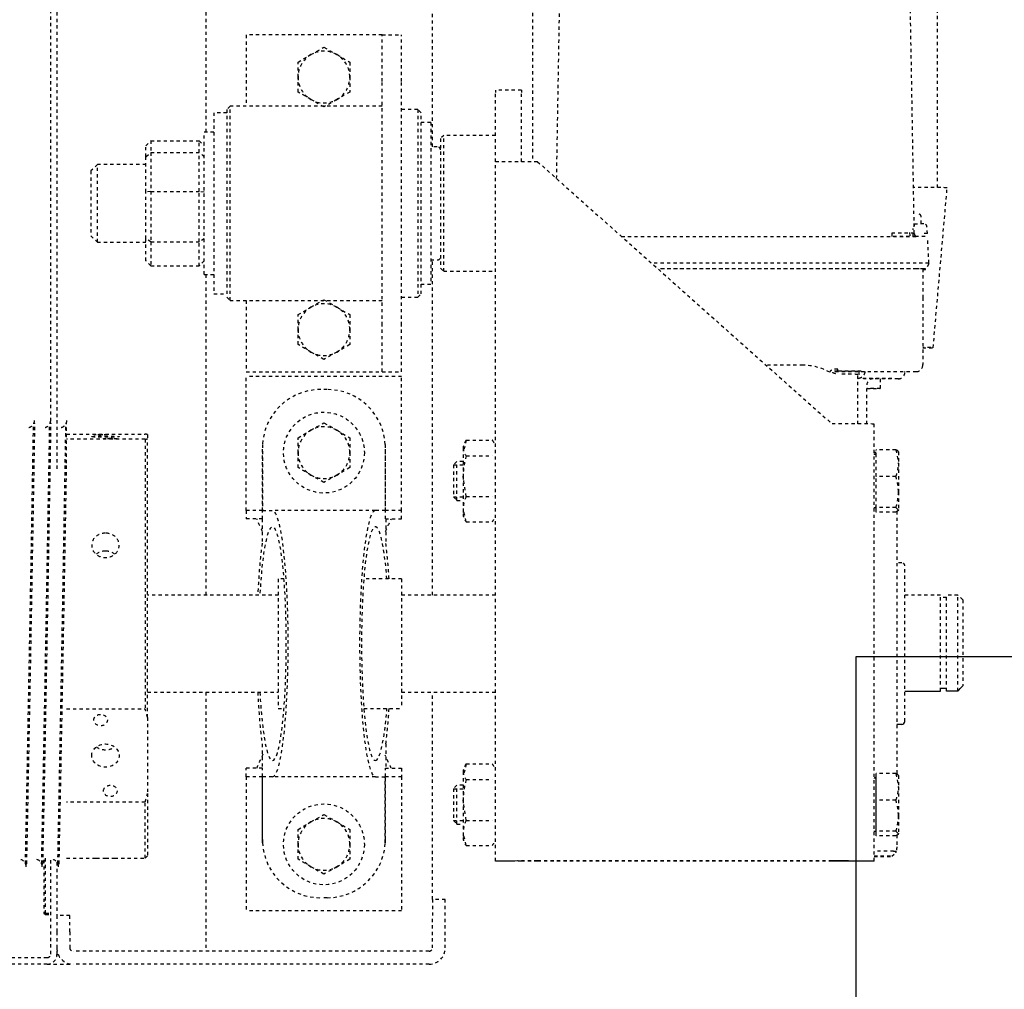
# Model space of a CAD drawing. Header units: centimetres. Extents: x 42630 to 130002, y 15 to 29179.
# Tile 16 of 138: x 50029 to 50060, y 4528 to 4558. Entities that reach past the tile are written whole.
import ezdxf

# ---------------------------------------------------------------- set-up
doc = ezdxf.new("R2010")
doc.units = ezdxf.units.CM
doc.header["$LTSCALE"] = 0.01
doc.linetypes.add('DASHED2', pattern=[9.525, 6.35, -3.175])
doc.layers.get('0').update_dxf_attribs({"color": 253})
for name, color, linetype in [('33 - linia 2', 253, 'Continuous'), ('A-ELEWACJE', 253, 'Continuous'), ('CKDRZWI_', 253, 'Continuous')]:
    doc.layers.add(name, color=color, linetype=linetype)

# ---------------------------------------------------------------- blocks, each defined once
blk = doc.blocks.new('A$7E8814B27261F1')
at = {"color": 7, "linetype": 'DASHED2', "ltscale": 10}
for p, q in [((200, 301), (200, 349.66)), ((202, 301), (202, 349.66)), ((231, 307.72), (231, 307.31)), ((367, 304.8), (367, 305.22)), ((215.8, 302), (215.3, 301.5)), ((215.3, 301.5), (215.7, 301.5)), ((215.3, 301.5), (215.3, 300)), ((216.2, 302), (215.7, 301.5)), ((215.7, 301.5), (232.7, 301.5)), ((215.7, 301.5), (215.7, 300)), ((216.2, 302), (215.8, 302)), ((232.2, 302), (216.2, 302)), ((231, 302.72), (231, 302.31)), ((200, 301), (200, 293)), ((232.13, 300), (203, 300)), ((367, 299.81), (367, 300.22)), ((636.73, 300), (367, 300)), ((204, 298), (203, 298)), ((203, 298), (203, 297.58)), ((204, 298), (204, 297.9)), ((210, 298), (205, 298)), ((215, 298), (210, 298)), ((215, 294), (215, 298)), ((231.46, 298), (215, 298)), ((231, 297.72), (231, 297.31)), ((554, 298), (353, 298)), ((367, 295), (367, 295.22)), ((200, 183), (200, 293)), ((204, 183), (204, 293)), ((210, 294), (205, 294)), ((210, 294), (215, 294)), ((232.75, 295), (232.75, 285.82)), ((250.04, 270.75), (250.04, 295)), ((278.85, 295), (278.85, 270.75)), ((354.75, 295), (367, 295)), ((362.13, 270.75), (362.13, 295)), ((363.73, 295), (363.73, 270.75)), ((425, 287.5), (423, 285.5)), ((445, 287.5), (425, 287.5)), ((447, 285.5), (445, 287.5)), ((423, 285.5), (447, 285.5)), ((423, 285.5), (423, 270.5)), ((447, 270.5), (447, 285.5)), ((232.75, 280.15), (232.75, 270.75)), ((232.75, 270.75), (250.04, 270.75)), ((232.75, 270.75), (233.5, 270)), ((362.13, 270.75), (278.85, 270.75)), ((252.71, 270), (233.5, 270)), ((276.18, 270), (252.71, 270)), ((276.18, 270), (362.28, 270)), ((284, 270), (284, 229.6)), ((314, 229.6), (314, 270)), ((363.58, 270), (362.28, 270)), ((415.65, 269), (417.25, 270.5)), ((415.65, 269), (415.65, 254)), ((423.11, 269), (415.65, 269)), ((417.25, 270.5), (424.06, 270.5)), ((423.11, 269), (424.06, 270.5)), ((423.11, 269), (423.11, 254)), ((438.69, 269), (423.11, 269)), ((424.06, 270.5), (438.43, 270.5)), ((438.43, 270.5), (449.39, 270.5)), ((438.69, 269), (438.43, 270.5)), ((438.69, 269), (438.69, 254)), ((450.71, 269), (438.69, 269)), ((449.39, 270.5), (452.75, 270.5)), ((449.39, 270.5), (450.71, 269)), ((450.71, 269), (450.71, 254)), ((454.35, 269), (450.71, 269)), ((452.75, 270.5), (454.35, 269)), ((454.35, 269), (454.35, 254)), ((413, 252.5), (457, 252.5)), ((413, 252.5), (413, 249.5)), ((415.65, 254), (423.11, 254)), ((417.25, 252.5), (415.65, 254)), ((423.11, 254), (438.69, 254)), ((424.06, 252.5), (423.11, 254)), ((438.43, 252.5), (438.69, 254)), ((438.69, 254), (450.71, 254)), ((449.39, 252.5), (450.71, 254)), ((450.71, 254), (454.35, 254)), ((454.35, 254), (452.75, 252.5)), ((457, 249.5), (457, 252.5)), ((284, 252), (204, 252)), ((413, 252), (314, 252)), ((463, 249.5), (407, 249.5)), ((407, 249.5), (407, 245.5)), ((554, 252), (457, 252)), ((463, 245.5), (463, 249.5)), ((406, 245.5), (405, 244.5)), ((405, 244.5), (465, 244.5)), ((405, 244.5), (405, 197.5)), ((464, 245.5), (406, 245.5)), ((465, 244.5), (464, 245.5)), ((465, 197.5), (465, 244.5)), ((257.9, 239.5), (216.5, 239.5)), ((216.5, 191.5), (216.5, 239.5)), ((257.9, 234.5), (257.9, 239.5)), ((257.9, 239.5), (260.5, 239.5)), ((260.5, 234.5), (260.5, 239.5)), ((340.1, 239.5), (337.5, 239.5)), ((337.5, 234.5), (337.5, 239.5)), ((340.1, 239.5), (381.5, 239.5)), ((340.1, 234.5), (340.1, 239.5)), ((381.5, 191.5), (381.5, 239.5)), ((405, 239.5), (383, 239.5)), ((383, 239.5), (383, 201.5)), ((487, 239.5), (465, 239.5)), ((487, 201.5), (487, 239.5)), ((237.5, 234.47), (257.9, 234.47)), ((238.5, 234.5), (257.9, 234.5)), ((257.9, 234.5), (260.5, 234.5)), ((257.9, 231.4), (257.9, 234.47)), ((268.01, 234.6), (260.5, 234.6)), ((337.5, 234.6), (329.99, 234.6)), ((337.5, 234.5), (340.1, 234.5)), ((340.1, 234.5), (359.5, 234.5)), ((340.1, 234.47), (340.1, 231.4)), ((360.5, 234.47), (340.1, 234.47)), ((257.9, 199.6), (257.9, 231.4)), ((340.1, 199.6), (340.1, 231.4)), ((319, 229.6), (279, 229.6)), ((279, 229.6), (279, 227.84)), ((319, 227.84), (319, 229.6)), ((230.07, 219.5), (232.38, 223.5)), ((232.38, 223.5), (237, 223.5)), ((237, 223.5), (241.62, 223.5)), ((241.62, 223.5), (243.93, 219.5)), ((351.07, 219.5), (353.38, 223.5)), ((353.38, 223.5), (358, 223.5)), ((358, 223.5), (362.62, 223.5)), ((362.62, 223.5), (364.93, 219.5)), ((389.07, 219.5), (391.38, 223.5)), ((391.38, 223.5), (396, 223.5)), ((396, 223.5), (400.62, 223.5)), ((400.62, 223.5), (402.93, 219.5)), ((467.07, 219.5), (469.38, 223.5)), ((469.38, 223.5), (474, 223.5)), ((474, 223.5), (478.62, 223.5)), ((478.62, 223.5), (480.93, 219.5)), ((227.76, 215.5), (230.07, 219.5)), ((243.93, 219.5), (246.24, 215.5)), ((348.76, 215.5), (351.07, 219.5)), ((364.93, 219.5), (367.24, 215.5)), ((386.76, 215.5), (389.07, 219.5)), ((402.93, 219.5), (405.24, 215.5)), ((464.76, 215.5), (467.07, 219.5)), ((480.93, 219.5), (483.24, 215.5)), ((220.5, 214.5), (220.5, 216.5)), ((377.5, 214.5), (377.5, 216.5)), ((230.07, 211.5), (227.76, 215.5)), ((246.24, 215.5), (243.93, 211.5)), ((351.07, 211.5), (348.76, 215.5)), ((367.24, 215.5), (364.93, 211.5)), ((389.07, 211.5), (386.76, 215.5)), ((405.24, 215.5), (402.93, 211.5)), ((467.07, 211.5), (464.76, 215.5)), ((483.24, 215.5), (480.93, 211.5)), ((232.38, 207.5), (230.07, 211.5)), ((243.93, 211.5), (241.62, 207.5)), ((353.38, 207.5), (351.07, 211.5)), ((364.93, 211.5), (362.62, 207.5)), ((391.38, 207.5), (389.07, 211.5)), ((402.93, 211.5), (400.62, 207.5)), ((469.38, 207.5), (467.07, 211.5)), ((480.93, 211.5), (478.62, 207.5)), ((237, 207.5), (232.38, 207.5)), ((241.62, 207.5), (237, 207.5)), ((358, 207.5), (353.38, 207.5)), ((362.62, 207.5), (358, 207.5)), ((396, 207.5), (391.38, 207.5)), ((400.62, 207.5), (396, 207.5)), ((474, 207.5), (469.38, 207.5)), ((478.62, 207.5), (474, 207.5)), ((279, 203.16), (279, 191.5)), ((319, 191.5), (319, 203.16)), ((383, 201.5), (383, 197.5)), ((487, 197.5), (487, 201.5)), ((257.9, 199.6), (257.9, 196.53)), ((340.1, 196.53), (340.1, 199.6)), ((237.5, 196.53), (257.9, 196.53)), ((238.5, 196.5), (257.9, 196.5)), ((257.9, 191.5), (257.9, 196.5)), ((257.9, 196.5), (260.5, 196.5)), ((260.5, 196.5), (260.5, 191.5)), ((268.01, 196.4), (260.5, 196.4)), ((337.5, 196.4), (329.99, 196.4)), ((337.5, 196.5), (337.5, 191.5)), ((337.5, 196.5), (340.1, 196.5)), ((360.5, 196.53), (340.1, 196.53)), ((340.1, 191.5), (340.1, 196.5)), ((340.1, 196.5), (359.5, 196.5)), ((383, 197.5), (397.36, 197.5)), ((383, 197.5), (383, 191.5)), ((397.36, 197.5), (472.64, 197.5)), ((472.64, 197.5), (487, 197.5)), ((487, 197.5), (487, 191.5)), ((257.9, 191.5), (216.5, 191.5)), ((260.5, 191.5), (257.9, 191.5)), ((319, 191.5), (279, 191.5)), ((284, 191.5), (284, 162.5)), ((314, 162.5), (314, 191.5)), ((337.5, 191.5), (340.1, 191.5)), ((340.1, 191.5), (381.5, 191.5)), ((383, 191.5), (397.36, 191.5)), ((397.36, 191.5), (472.64, 191.5)), ((406, 191.5), (406, 186.5)), ((464, 186.5), (464, 191.5)), ((472.64, 191.5), (487, 191.5)), ((464, 186.5), (406, 186.5)), ((406, 186.5), (407, 185.5)), ((463, 185.5), (464, 186.5)), ((407, 185.5), (463, 185.5)), ((410, 185.5), (410, 182.5)), ((460, 182.5), (460, 185.5)), ((205, 182), (215, 182)), ((220, 182), (215, 182)), ((220, 178), (220, 182)), ((220, 182), (284, 182)), ((314, 182), (417.5, 182)), ((460, 182.5), (410, 182.5)), ((415, 179.5), (414, 178.5)), ((455, 179.5), (415, 179.5)), ((417.5, 182.5), (417.5, 180.5)), ((452.5, 180.5), (452.5, 182.5)), ((452.5, 182), (554, 182)), ((456, 178.5), (455, 179.5)), ((205, 178), (215, 178)), ((215, 178), (220, 178)), ((414, 178.5), (456, 178.5)), ((414, 178.5), (414, 162.5)), ((456, 162.5), (456, 178.5)), ((244.34, 175.5), (243.26, 174.43)), ((243.26, 174.43), (255.26, 174.43)), ((243.26, 174.43), (243.26, 172.5)), ((254.19, 175.5), (244.34, 175.5)), ((244.34, 175.5), (244.34, 172.5)), ((255.26, 174.43), (254.19, 175.5)), ((254.19, 175.5), (254.19, 172.5)), ((255.26, 172.5), (255.26, 174.43)), ((344.34, 175.5), (343.26, 174.43)), ((343.26, 174.43), (355.26, 174.43)), ((343.26, 174.43), (343.26, 172.5)), ((354.19, 175.5), (344.34, 175.5)), ((344.34, 175.5), (344.34, 172.5)), ((355.26, 174.43), (354.19, 175.5)), ((354.19, 175.5), (354.19, 172.5)), ((355.26, 172.5), (355.26, 174.43)), ((236.67, 171.52), (240.54, 172.5)), ((236.67, 171.52), (236.67, 163.48)), ((240.54, 172.5), (238.26, 172.5)), ((250.71, 172.5), (240.54, 172.5)), ((244.41, 171.52), (250.71, 172.5)), ((244.41, 171.52), (244.41, 163.48)), ((259.43, 172.5), (250.71, 172.5)), ((257.01, 171.52), (257.01, 163.48)), ((261.86, 171.52), (257.99, 172.5)), ((261.86, 171.52), (261.86, 163.48)), ((336.67, 171.52), (340.54, 172.5)), ((336.67, 171.52), (336.67, 163.48)), ((340.54, 172.5), (338.26, 172.5)), ((350.71, 172.5), (340.54, 172.5)), ((344.41, 171.52), (350.71, 172.5)), ((344.41, 171.52), (344.41, 163.48)), ((359.43, 172.5), (350.71, 172.5)), ((357.01, 171.52), (357.01, 163.48)), ((361.86, 171.52), (357.98, 172.5)), ((361.86, 171.52), (361.86, 163.48)), ((231.83, 162.5), (447.83, 162.5)), ((231.83, 154.5), (231.83, 162.5)), ((447.83, 162.5), (469.28, 162.5)), ((470, 162.5), (469.28, 162.5)), ((470, 154.5), (470, 162.5)), ((447.86, 154.5), (469.28, 154.5)), ((470, 154.5), (469.28, 154.5)), ((231.84, 58.5), (231.84, 149.5)), ((231.87, 58.5), (231.87, 149.5)), ((447.87, 149.5), (366.87, 58.5)), ((535.81, 151.05), (447.86, 151.05)), ((442.63, 143.61), (540.3, 141.91)), ((424.78, 123.57), (424.78, 32.5)), ((416.53, 32.5), (416.53, 114.3)), ((414.78, 32.3), (414.78, 112.33)), ((414.78, 32.5), (414.78, 112.33)), ((384.98, 67.5), (384.98, 78.85)), ((383.02, 57.5), (383.02, 32.5)), ((383.21, 56.72), (383.8, 56.72)), ((366.86, 50.5), (382.17, 50.5)), ((383.02, 50.28), (380.98, 50.28)), ((366.85, 47.76), (378.83, 47.76)), ((380.8, 38.14), (380.81, 46.05)), ((382.91, 48.31), (383.02, 48.31)), ((231.83, 45.5), (366.83, 45.5)), ((239.66, 38.8), (239.66, 44.9)), ((241.03, 38.8), (241.03, 44.9)), ((250.63, 38.8), (250.63, 44.9)), ((258.87, 38.8), (258.87, 44.9)), ((339.66, 38.8), (339.66, 44.9)), ((339.66, 44.9), (341.02, 44.9)), ((341.02, 38.8), (341.02, 44.9)), ((341.02, 44.9), (350.63, 44.9)), ((341.03, 45.35), (341.03, 45.24)), ((350.63, 38.8), (350.63, 44.9)), ((350.63, 44.9), (358.87, 44.9)), ((357.5, 45.24), (357.5, 45.35)), ((358, 44.9), (358, 45.5)), ((358.87, 38.8), (358.87, 44.9)), ((380.81, 43.61), (377.78, 43.61)), ((233.31, 40), (234.52, 38.79)), ((425.75, 40.09), (424.77, 40.09)), ((235.23, 38.5), (235.54, 38.5)), ((235.54, 38.5), (235.84, 38.5)), ((236.2, 38.5), (235.84, 38.5)), ((239.88, 38.5), (236.2, 38.5)), ((241.03, 38.8), (240.34, 38)), ((245.83, 38), (240.34, 38)), ((254.75, 38), (245.83, 38)), ((258.87, 38.8), (254.75, 38)), ((258.26, 38), (254.75, 38)), ((339.9, 38.5), (258.63, 38.5)), ((324, 37), (324, 38.5)), ((341.02, 38.8), (340.34, 38)), ((345.83, 38), (340.34, 38)), ((354.75, 38), (345.83, 38)), ((358.87, 38.8), (354.75, 38)), ((358.26, 38), (354.75, 38)), ((275, 36), (323, 36)), ((314, 25), (314, 36)), ((382.81, 36), (383.02, 36)), ((425.97, 34.54), (424.2, 34.51)), ((424.78, 33.5), (427.18, 33.5)), ((425.73, 33.09), (540.3, 35.09)), ((385.02, 30.5), (385.21, 30.5)), ((405.86, 30.5), (385.21, 30.5)), ((414.78, 30.5), (405.86, 30.5)), ((424.78, 32.75), (424.95, 32.75)), ((428.04, 33), (428.68, 33)), ((428.69, 30.18), (428.69, 32.13)), ((428.69, 31), (430.98, 31)), ((414.52, 30.16), (414.77, 30.16)), ((414.52, 29.6), (414.77, 29.6)), ((416.27, 28.59), (414.52, 29.6)), ((416.27, 28.59), (416.52, 28.59)), ((416.52, 28.59), (424.01, 28.98)), ((425.64, 29.07), (427.75, 29.18)), ((284.37, 25), (314, 25)), ((313.3, 23.15), (313.3, 25)), ((390.41, 27.27), (439.81, 22.95)), ((439.87, 25.95), (535.81, 25.95)), ((284.37, 23.15), (314, 23.15)), ((314, 19.65), (314, 23.15)), ((284.37, 19.65), (314, 19.65)), ((312.5, 18.15), (314, 19.65)), ((312.5, 18.15), (285.93, 18.15))]:
    blk.add_line(p, q, dxfattribs=at)
at = {"color": 7, "linetype": 'Continuous', "ltscale": 10}
for p, q in [((231.83, 45.5), (231.83, 53.5)), ((239.66, 44.9), (241.03, 44.9)), ((241.03, 45.35), (241.03, 45.24)), ((241.03, 44.9), (250.63, 44.9)), ((250.63, 44.9), (258.87, 44.9)), ((257.5, 45.24), (257.5, 45.35)), ((274, 37), (274, 38.5)), ((284.37, 36), (284.37, 25)), ((285.1, 23.15), (285.1, 25)), ((284.37, 19.65), (284.37, 23.15))]:
    blk.add_line(p, q, dxfattribs=at)
at = {"color": 7, "linetype": 'DASHED2', "ltscale": 10}
for centre in [(237, 215.5), (358, 215.5)]:
    blk.add_circle(centre, 12.5, dxfattribs=at)
for centre, radius, start, end in [((230.05, 309.9), 2.39, 270.2737, 342.8551), ((1137.01, 45924.09), 45625.37, 268.862172, 269.032894), ((1007.37, 38831.97), 38532.49, 268.845502, 269.04765), ((-408.75, 38831.46), 38534.46, 271.153415, 271.153525), ((230.05, 304.9), 2.39, 270.2737, 342.8551), ((1137.01, 45919.09), 45625.37, 268.862172, 269.032894), ((1007.37, 38826.98), 38532.49, 268.845502, 269.04765), ((203, 301), 3, 180, 270), ((203, 301), 1, 180, 270), ((230.05, 299.9), 2.39, 270.2737, 342.8551), ((-408.75, 38826.46), 38534.46, 271.153415, 271.153525), ((205, 293), 5, 90, 180), ((1137.01, 45914.09), 45625.37, 268.862172, 269.032894), ((1010.73, 38789.12), 38499.71, 268.839519, 269.023723), ((205, 293), 1, 90, 180), ((266.29, 323.65), 55.34, 252.9152, 255.7947), ((262.59, 323.65), 55.34, 284.2053, 287.0848), ((382.47, 274.39), 20.67, 190.1555, 192.2754), ((343.39, 274.39), 20.67, 347.7246, 349.8445), ((238.5, 216.5), 18, 93.1972, 180), ((238.5, 216.5), 18, 90, 93.1972), ((359.5, 216.5), 18, 86.8028, 90), ((359.5, 216.5), 18, 0, 86.8028), ((237, 215.5), 8, 90, 150), ((237, 215.5), 8, 30, 90), ((358, 215.5), 8, 90, 150), ((358, 215.5), 8, 30, 90), ((396, 215.5), 8, 90, 150), ((396, 215.5), 8, 30, 90), ((474, 215.5), 8, 90, 150), ((474, 215.5), 8, 30, 90), ((237, 215.5), 8, 150, 210), ((237, 215.5), 8, 330, 30), ((358, 215.5), 8, 150, 210), ((358, 215.5), 8, 330, 30), ((396, 215.5), 8, 150, 210), ((396, 215.5), 8, 330, 30), ((474, 215.5), 8, 150, 210), ((474, 215.5), 8, 330, 30), ((238.5, 214.5), 18, 180, 266.8028), ((359.5, 214.5), 18, 273.1972, 0), ((237, 215.5), 8, 210, 270), ((237, 215.5), 8, 270, 330), ((358, 215.5), 8, 210, 270), ((358, 215.5), 8, 270, 330), ((396, 215.5), 8, 210, 270), ((396, 215.5), 8, 270, 330), ((474, 215.5), 8, 210, 270), ((474, 215.5), 8, 270, 330), ((238.5, 214.5), 18, 266.8028, 270), ((359.5, 214.5), 18, 270, 273.1972), ((205, 183), 5, 180, 270), ((205, 183), 1, 180, 270), ((418.5, 180.5), 1, 180, 270), ((451.5, 180.5), 1, 270, 0), ((239.29, 168.54), 3.97, 92.8104, 131.2988), ((240.36, 163.68), 8.82, 62.6761, 88.8392), ((250.5, 150.52), 21.98, 72.7955, 89.4651), ((259.63, 168.54), 3.97, 92.8104, 131.2988), ((259.19, 168.43), 4.08, 49.2344, 86.6564), ((339.29, 168.54), 3.97, 92.8104, 131.2988), ((340.36, 163.68), 8.82, 62.6761, 88.8392), ((350.5, 150.52), 21.98, 72.7955, 89.4651), ((359.63, 168.54), 3.97, 92.8104, 131.2988), ((359.19, 168.43), 4.08, 49.2344, 86.6564), ((239.29, 166.46), 3.97, 228.7012, 240.7172), ((259.19, 166.57), 4.08, 296.6514, 310.7656), ((339.29, 166.46), 3.97, 228.7012, 240.7172), ((359.19, 166.57), 4.08, 296.6514, 310.7656), ((368.02, 67.5), 16.96, 330.7699, 359.996), ((381.95, 50.64), 1.03, 187.7215, 200.36), ((378.83, 45.76), 2, 1.9722, 90.0039), ((340.69, 45.24), 0.338, 270, 0), ((341.18, 45.35), 0.15, 90, 180), ((357.35, 45.35), 0.15, 0, 90), ((357.84, 45.24), 0.338, 180, 270), ((-256.77, 38.09), 681.55, 359.54016, 0.16806), ((235.23, 39.5), 1, 224.4145, 247.3115), ((246.03, 53.94), 15.94, 251.7117, 269.2837), ((245.63, 53.95), 15.95, 270.7228, 288.2819), ((254.9, 49.74), 11.74, 248.6655, 269.2516), ((323, 37), 1, 270, 0), ((346.03, 53.94), 15.94, 251.7117, 269.2837), ((345.63, 53.95), 15.95, 270.7228, 288.2819), ((354.9, 49.74), 11.74, 248.6655, 269.2516), ((385.02, 32.5), 2, 180, 270), ((425.7, 32.09), 1, 91, 156.943), ((1315.76, 31.99), 887.06, 179.93611, 179.99137), ((427.69, 30.18), 1, 272.9999, 0)]:
    blk.add_arc(centre, radius, start, end, dxfattribs=at)
at = {"color": 7, "linetype": 'Continuous', "ltscale": 10}
for centre, radius, start, end in [((240.69, 45.24), 0.338, 270, 0), ((241.18, 45.35), 0.15, 90, 180), ((257.35, 45.35), 0.15, 0, 90), ((257.84, 45.24), 0.338, 180, 270), ((275, 37), 1, 180, 270), ((616.22, 363.51), 477.87, 226.0178, 226.2774)]:
    blk.add_arc(centre, radius, start, end, dxfattribs=at)
at = {"color": 7, "linetype": 'DASHED2', "ltscale": 10}
for centre, major_axis, ratio in [((264.44, 283), (0, 4.25), 0.841709), ((275.39, 284.5), (0, 2.1), 0.841709), ((362.93, 283), (0, 4.25), 0.04674), ((363.54, 284.5), (0, -2.1), 0.04674), ((253.5, 281.5), (0, 2.1), 0.841709), ((362.32, 281.5), (0, -2.1), 0.04674)]:
    blk.add_ellipse(centre, major_axis=major_axis, ratio=ratio, dxfattribs=at)
for centre, major_axis, ratio, start_param, end_param in [((299, 231.4), (-36.1, 0), 0.118535, 0, 4.283883), ((299, 231.4), (-36.1, 0), 0.118535, 5.140895, 6.283185), ((299, 231.4), (41.1, 0), 0.118535, 1.94439, 2.424847), ((299, 231.4), (41.1, 0), 0.118535, 0.716745, 1.197203), ((299, 231.4), (41.1, 0), 0.118535, 3.141593, 6.283185), ((299, 199.6), (41.1, 0), 0.118535, 0, 3.141593), ((299, 199.6), (-36.1, 0), 0.118535, 2.157978, 6.283185), ((299, 199.6), (-36.1, 0), 0.118535, 0, 0.983615), ((299, 199.6), (41.1, 0), 0.118535, 3.858338, 4.204175), ((299, 199.6), (41.1, 0), 0.118535, 5.220603, 5.56644), ((231.83, 149.5), (0, 13), 0.002945, 4.712389, 6.283185), ((447.83, 149.5), (0, -13), 0.002945, 1.570796, 3.141593), ((231.83, 149.5), (0, 5), 0.002945, 4.712389, 6.283185), ((366.83, 58.5), (0, -13), 0.002945, 0, 1.570796), ((382.17, 67.5), (0, 17), 0.002935, 3.141593, 4.006402), ((383.17, 67.5), (0, 18), 0.002935, 2.159827, 4.070238), ((380.81, 88.5), (0, 50.5), 0.002935, 3.151418, 3.864574), ((380.83, 48.76), (0, -3), 0.002935, 0.338665, 1.570796), ((377.78, 48.61), (0, 5), 0.002935, 1.74132, 3.141593), ((377.78, 48.61), (0, -5), 0.002935, 0, 1.400273), ((233.32, 88.5), (0, -48.5), 0.002935, 5.802326, 6.764044), ((234.82, 88.5), (0, -50), 0.002935, 0.200335, 0.535527), ((234.82, 88.5), (0, -50), 0.002935, 0.109067, 0.200335), ((425.68, 35), (0, -2.25), 0.002935, 5.442117, 5.753919), ((390.41, 88.5), (0, 61.23), 0.002935, 2.815456, 3.467729), ((414.52, 32.5), (0, 2.9), 0.002935, 2.331809, 3.141593), ((414.52, 32.3), (0, 2.14), 0.002935, 2.570411, 3.141593), ((414.77, 32.5), (0, -2.9), 0.002935, 0, 1.570796), ((414.77, 32.3), (0, -2.14), 0.002935, 0, 1.570796), ((416.52, 32.5), (0, -3.91), 0.002935, 0, 1.570796), ((424.77, 32.5), (0, 2.72), 0.002935, 3.141593, 4.712389), ((428.68, 35), (0, -2.1), 0.002935, 5.973341, 6.283185), ((439.81, 88.5), (0, 65.55), 0.002935, 3.141336, 3.712361)]:
    blk.add_ellipse(centre, major_axis=major_axis, ratio=ratio, start_param=start_param, end_param=end_param, dxfattribs=at)
at = {"color": 7, "linetype": 'Continuous', "ltscale": 10}
for major_axis in [(0, 13), (0, 5)]:
    blk.add_ellipse((231.83, 58.5), major_axis=major_axis, ratio=0.002945, start_param=3.141593, end_param=4.712389, dxfattribs=at)
at = {"color": 7, "linetype": 'DASHED2', "ltscale": 10}
for points, knots in [([(367.94, 305.01), (367.94, 305.01), (367.94, 305.01), (367.94, 305.01), (367.8, 305.02), (367.67, 305.03), (367.39, 305.08), (366.84, 305.25), (366.22, 305.7), (365.77, 306.26), (365.69, 306.61), (365.67, 306.7)], [0.1861249, 0.1861249, 0.1861249, 0.1861249, 0.2261769, 0.4214762, 0.4724045, 0.5083702, 0.5480959, 0.6471273, 0.8033109, 0.9563027, 1, 1, 1, 1]), ([(367.94, 300.02), (367.94, 300.02), (367.94, 300.02), (367.94, 300.01), (367.8, 300.02), (367.67, 300.03), (367.39, 300.08), (366.84, 300.25), (366.22, 300.7), (365.77, 301.27), (365.69, 301.61), (365.67, 301.7)], [0.1861249, 0.1861249, 0.1861249, 0.1861249, 0.2261769, 0.4214762, 0.4724045, 0.5083702, 0.5480959, 0.6471273, 0.8033109, 0.9563027, 1, 1, 1, 1]), ([(367.92, 295.02), (367.94, 295.02), (367.95, 295.02), (367.94, 295.01), (367.8, 295.02), (367.67, 295.04), (367.39, 295.08), (366.84, 295.25), (366.22, 295.7), (365.77, 296.27), (365.69, 296.61), (365.67, 296.7)], [0, 0, 0, 0, 0.226177, 0.421476, 0.472405, 0.50837, 0.548096, 0.647127, 0.803311, 0.956303, 1, 1, 1, 1]), ([(333.12, 283), (333.12, 281.88), (332.73, 280.78), (331.37, 279.21), (330.39, 278.75), (328.42, 278.75), (327.43, 279.2), (325.99, 280.79), (325.57, 281.89), (325.57, 284.11), (325.99, 285.22), (327.42, 286.79), (328.41, 287.25), (330.4, 287.25), (331.36, 286.79), (332.72, 285.22), (333.12, 284.12), (333.12, 283)], [0, 0, 0, 0, 0.125, 0.125, 0.25, 0.25, 0.375, 0.375, 0.5, 0.5, 0.625, 0.625, 0.75, 0.75, 0.875, 0.875, 1, 1, 1, 1]), ([(267.08, 285.82), (266.53, 285.04), (266.22, 284.02), (266.22, 281.99), (266.52, 280.98), (267.06, 280.21)], [0.384709, 0.384709, 0.384709, 0.384709, 0.5, 0.5, 0.6138838, 0.6138838, 0.6138838, 0.6138838]), ([(383.21, 56.72), (383.21, 56.79), (383.21, 56.93), (383.21, 57.13), (383.2, 57.32), (383.19, 57.48), (383.18, 57.63), (383.17, 57.76), (383.15, 57.88), (383.14, 57.98), (383.13, 58.06), (383.11, 58.13), (383.1, 58.2), (383.08, 58.25), (383.07, 58.3), (383.05, 58.33), (383.04, 58.36), (383.03, 58.39), (383.02, 58.41), (383.01, 58.42), (383, 58.43), (382.98, 58.44), (382.97, 58.45), (382.96, 58.46), (382.95, 58.46), (382.94, 58.46), (382.93, 58.46), (382.91, 58.46), (382.9, 58.45), (382.88, 58.44), (382.86, 58.42), (382.84, 58.4), (382.82, 58.37), (382.8, 58.33), (382.77, 58.29), (382.74, 58.23), (382.71, 58.16), (382.68, 58.08), (382.64, 57.98), (382.6, 57.87), (382.56, 57.74), (382.51, 57.59), (382.46, 57.41), (382.4, 57.22), (382.34, 56.99), (382.28, 56.74), (382.23, 56.56), (382.21, 56.47)], [0, 0, 0, 0, 0.050231, 0.09572, 0.136715, 0.173461, 0.206115, 0.234796, 0.259689, 0.281128, 0.299544, 0.31539, 0.329061, 0.340748, 0.35057, 0.358726, 0.365512, 0.371225, 0.376137, 0.380451, 0.384327, 0.387911, 0.391345, 0.394766, 0.398311, 0.40212, 0.406333, 0.411106, 0.41664, 0.423208, 0.431122, 0.440701, 0.452152, 0.465568, 0.481052, 0.498972, 0.519802, 0.544027, 0.572096, 0.604568, 0.642199, 0.685303, 0.73377, 0.788384, 0.850295, 0.920548, 1, 1, 1, 1]), ([(383.8, 56.72), (383.8, 56.82), (383.8, 57), (383.78, 57.26), (383.76, 57.5), (383.73, 57.72), (383.7, 57.92), (383.66, 58.09), (383.62, 58.25), (383.58, 58.38), (383.54, 58.5), (383.5, 58.6), (383.45, 58.69), (383.41, 58.77), (383.37, 58.84), (383.33, 58.9), (383.29, 58.95), (383.25, 58.99), (383.21, 59.03), (383.18, 59.06), (383.15, 59.08), (383.12, 59.11), (383.09, 59.13), (383.05, 59.14), (383.02, 59.16), (382.99, 59.18), (382.95, 59.19), (382.91, 59.2), (382.86, 59.21), (382.83, 59.22), (382.82, 59.22)], [0, 0, 0, 0, 0.091931, 0.17614, 0.253173, 0.323557, 0.387616, 0.445549, 0.497613, 0.544312, 0.586342, 0.624475, 0.659408, 0.691351, 0.720228, 0.746085, 0.769256, 0.790193, 0.809381, 0.827197, 0.84392, 0.859852, 0.875333, 0.890726, 0.906399, 0.922692, 0.939893, 0.958262, 0.97814, 1, 1, 1, 1]), ([(380.98, 50.28), (380.99, 50.22), (381.02, 50.1), (381.06, 49.93), (381.12, 49.76), (381.19, 49.6), (381.26, 49.46), (381.33, 49.32), (381.42, 49.19), (381.5, 49.07), (381.59, 48.96), (381.69, 48.86), (381.78, 48.77), (381.88, 48.68), (381.98, 48.61), (382.08, 48.55), (382.18, 48.49), (382.29, 48.44), (382.39, 48.4), (382.49, 48.37), (382.6, 48.34), (382.7, 48.32), (382.81, 48.31), (382.88, 48.31), (382.91, 48.31)], [0, 0, 0, 0, 0.061882, 0.122107, 0.180546, 0.237115, 0.291884, 0.344932, 0.396157, 0.445527, 0.493113, 0.539022, 0.583296, 0.626078, 0.667448, 0.707597, 0.746599, 0.784646, 0.821836, 0.8583, 0.894228, 0.929719, 0.964966, 1, 1, 1, 1]), ([(425.73, 33.09), (425.73, 33.09), (425.73, 33.19), (425.74, 33.67), (425.74, 34.55), (425.74, 35.73), (425.75, 37.16), (425.75, 38.65), (425.75, 39.65), (425.75, 40.09)], [0, 0, 0, 0, 0.124029, 0.275019, 0.42586, 0.576663, 0.727505, 0.878494, 1, 1, 1, 1]), ([(240.34, 38), (240.28, 38), (240.23, 38.02), (240.11, 38.09), (240.05, 38.15), (239.88, 38.36), (239.77, 38.56), (239.66, 38.8)], [0, 0, 0, 0, 0.25, 0.25, 0.5, 0.5, 1, 1, 1, 1]), ([(258.19, 38), (258.24, 38), (258.3, 38.02), (258.42, 38.09), (258.47, 38.15), (258.65, 38.36), (258.76, 38.56), (258.87, 38.8)], [0, 0, 0, 0, 0.25, 0.25, 0.5, 0.5, 1, 1, 1, 1]), ([(340.34, 38), (340.28, 38), (340.23, 38.02), (340.11, 38.09), (340.05, 38.15), (339.88, 38.36), (339.77, 38.56), (339.66, 38.8)], [0, 0, 0, 0, 0.25, 0.25, 0.5, 0.5, 1, 1, 1, 1]), ([(358.19, 38), (358.24, 38), (358.3, 38.02), (358.42, 38.09), (358.47, 38.15), (358.64, 38.36), (358.76, 38.56), (358.87, 38.8)], [0, 0, 0, 0, 0.25, 0.25, 0.5, 0.5, 1, 1, 1, 1]), ([(380.81, 38.07), (380.8, 38.03), (380.8, 37.95), (380.83, 37.7), (380.87, 37.52), (380.95, 37.24), (381.15, 36.85), (381.54, 36.42), (382.1, 36.1), (382.62, 35.96), (382.88, 36.01), (382.92, 36.02)], [0, 0, 0, 0, 0.411153, 0.487202, 0.537484, 0.586841, 0.664042, 0.756476, 0.865267, 0.98286, 1, 1, 1, 1]), ([(430.98, 31), (431.04, 31.01), (431.14, 31.02), (431.31, 31.11), (431.46, 31.25), (431.62, 31.49), (431.74, 31.85), (431.78, 32.23), (431.78, 32.41), (431.77, 32.51)], [0, 0, 0, 0, 0.073224, 0.155017, 0.246981, 0.347854, 0.563013, 0.79486, 1, 1, 1, 1]), ([(425.64, 29.07), (425.64, 29.07), (425.64, 29.07), (425.65, 29.11), (425.65, 29.26), (425.67, 29.49), (425.68, 29.77), (425.69, 29.98), (425.7, 30.08)], [0, 0, 0, 0, 0.010015, 0.209527, 0.40884, 0.60841, 0.807949, 1, 1, 1, 1])]:
    blk.add_open_spline(points, degree=3, knots=knots, dxfattribs=at)
for points in [[(367, 305.22), (367, 305.22), (366.98, 305.22), (366.93, 305.22)], [(367, 300.22), (367, 300.22), (366.98, 300.22), (366.93, 300.22)], [(367, 295.22), (367, 295.22), (366.97, 295.23), (366.93, 295.23)], [(232.75, 285.86), (232.75, 285.09), (232.76, 284.06), (232.76, 283)], [(232.76, 283), (232.76, 281.94), (232.75, 280.89), (232.75, 280.12)], [(326.64, 280.12), (327.25, 280.89), (327.6, 281.94), (327.6, 283)], [(327.6, 283), (327.6, 284.05), (327.25, 285.09), (326.65, 285.86)], [(260.5, 236.27), (261.99, 235.6), (263.49, 234.92), (264.98, 234.26)], [(333.59, 234.51), (334.89, 235.09), (336.2, 235.68), (337.5, 236.27)], [(260.5, 194.73), (261.85, 195.34), (263.21, 195.95), (264.56, 196.55)], [(333.59, 196.49), (334.89, 195.91), (336.2, 195.32), (337.5, 194.73)]]:
    blk.add_open_spline(points, degree=3, dxfattribs=at)
blk = doc.blocks.new('A$7E8A16153526364')
at = {"layer": '33 - linia 2'}
blk.add_lwpolyline([(-25285, -12435), (-24935, -12435), (-24935, -12785), (-25285, -12785)], close=True, dxfattribs=at)

msp = doc.modelspace()

# ---------------------------------------------------------------- block references
at = {"layer": 'A-ELEWACJE', "xscale": 0.1, "yscale": 0.1, "zscale": 0.1}
msp.add_blockref('A$7E8A16153526364', (52583.82, 5781.604), dxfattribs=at)
at = {"layer": 'CKDRZWI_', "xscale": 0.1, "yscale": 0.1, "zscale": 0.1, "rotation": 89.99999999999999}
msp.add_blockref('A$7E8814B27261F1', (50060.429, 4508.604), dxfattribs=at)

doc.saveas('drawing.dxf')
